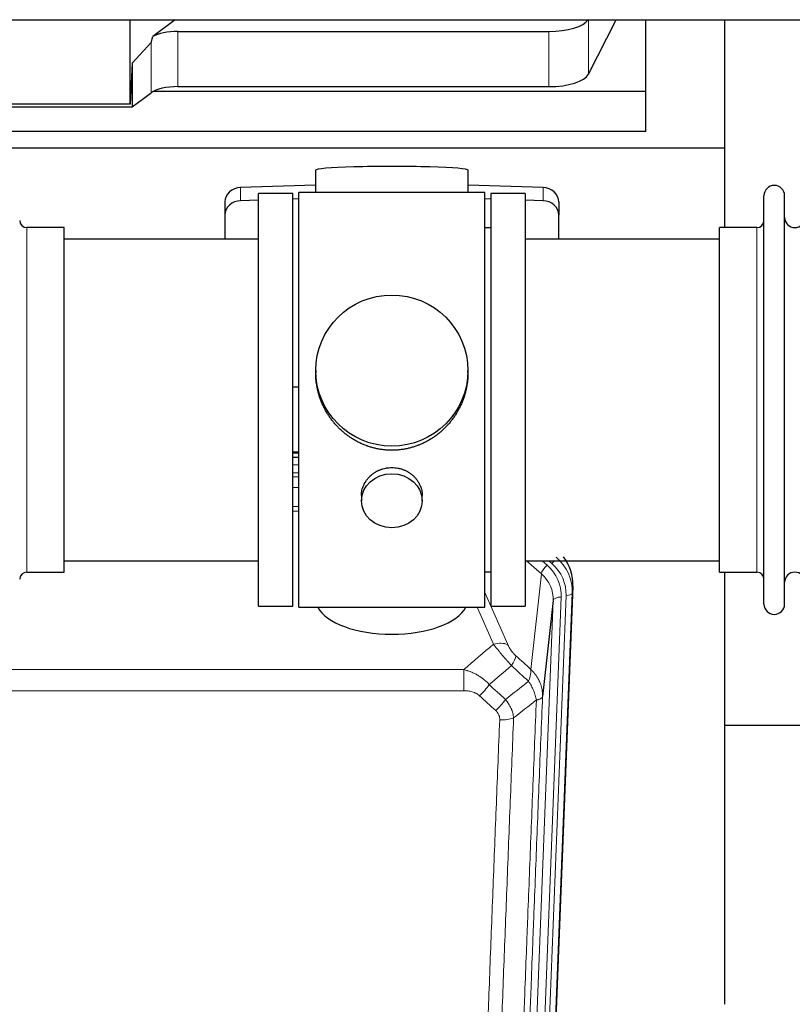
# Model space of a CAD drawing. Header units: inches. Extents: x 0 to 23760, y -13 to 16800.
# Tile 29 of 256: x 4548 to 4930, y 5162 to 5649. Entities that reach past the tile are written whole.
import ezdxf

# ---------------------------------------------------------------- set-up
doc = ezdxf.new("R2010")
doc.units = ezdxf.units.IN
doc.layers.add('1', color=7, linetype='Continuous', true_color=0xffffff)

msp = doc.modelspace()

# ---------------------------------------------------------------- linework, layer by layer
at = {"layer": '1', "color": 2, "linetype": 'Continuous', "lineweight": 25}
for p, q in [((3445.794, 5648.948), (5871.287, 5648.948)), ((4602.63, 5607.192), (4602.63, 5648.948)), ((4624.928, 5648.949), (4613.765, 5640.565)), ((4829.267, 5622.058), (4842.949, 5648.949)), ((4857.661, 5613.518), (4857.661, 5648.949)), ((4896.661, 5585.404), (4896.661, 5648.948)), ((4626.246, 5643.121), (4809.636, 5643.121)), ((4612.928, 5637.659), (4603.611, 5627.513)), ((4603.611, 5627.513), (4602.63, 5607.192)), ((4603.611, 5627.513), (4603.611, 5605.889)), ((4626.246, 5615.867), (4809.636, 5615.867)), ((4603.611, 5605.889), (4612.928, 5612.768)), ((4857.661, 5613.518), (4614.147, 5613.518)), ((4857.661, 5593.715), (4857.661, 5613.518)), ((4511.674, 5605.889), (4603.611, 5605.889)), ((4602.63, 5607.192), (4512.595, 5607.192)), ((4857.661, 5593.715), (4427.661, 5593.715)), ((4896.661, 5585.404), (4408.661, 5585.404)), ((4896.661, 5546.204), (4896.661, 5585.404)), ((4694.337, 5574.548), (4694.337, 5563.485)), ((4769.665, 5563.485), (4769.665, 5574.548)), ((4694.338, 5567.121), (4657.222, 5565.972)), ((4806.78, 5565.972), (4769.664, 5567.121)), ((4683.001, 5563.055), (4666.001, 5563.055)), ((4666.001, 5359.055), (4666.001, 5563.055)), ((4683.001, 5359.055), (4683.001, 5563.055)), ((4686.001, 5358.625), (4686.001, 5563.485)), ((4730.562, 5563.485), (4686.001, 5563.485)), ((4778.001, 5563.485), (4730.562, 5563.485)), ((4778.001, 5358.625), (4778.001, 5563.485)), ((4781.001, 5563.055), (4781.001, 5359.055)), ((4798.001, 5563.055), (4781.001, 5563.055)), ((4798.001, 5563.055), (4798.001, 5359.055)), ((4649.501, 5558.88), (4649.501, 5552.415)), ((4666.001, 5559.779), (4657.222, 5559.507)), ((4686.001, 5560.399), (4683.002, 5560.306)), ((4781, 5560.306), (4778.001, 5560.399)), ((4806.78, 5559.507), (4798.001, 5559.779)), ((4814.501, 5558.88), (4814.501, 5552.415)), ((4916.001, 5550.554), (4916.001, 5561.955)), ((4926.201, 5550.554), (4926.201, 5561.955)), ((4649.501, 5552.415), (4649.501, 5540.554)), ((4814.501, 5540.554), (4814.501, 5552.415)), ((4916.001, 5360.155), (4916.001, 5550.554)), ((4926.201, 5360.155), (4926.201, 5550.554)), ((4570.001, 5546.205), (4551.501, 5546.205)), ((4570.001, 5375.905), (4570.001, 5546.205)), ((4781.001, 5546.055), (4778.001, 5546.055)), ((4894.001, 5536.584), (4894.001, 5546.205)), ((4912.501, 5546.205), (4894.001, 5546.205)), ((4666.001, 5540.555), (4570.001, 5540.555)), ((4894.001, 5540.555), (4798.001, 5540.555)), ((4894.001, 5375.905), (4894.001, 5536.584)), ((4694.361, 5475.543), (4694.361, 5474.406)), ((4769.641, 5474.405), (4769.641, 5475.543)), ((4683.002, 5467.544), (4686.001, 5467.451)), ((4682.999, 5432.669), (4685.998, 5432.669)), ((4685.999, 5435.173), (4683.001, 5435.173)), ((4716.953, 5413.77), (4716.953, 5411.186)), ((4747.049, 5411.186), (4747.049, 5413.759)), ((4570.001, 5381.555), (4666.001, 5381.555)), ((4798.001, 5381.555), (4894.001, 5381.555)), ((4551.501, 5375.905), (4570.001, 5375.905)), ((4778.001, 5376.055), (4781.001, 5376.055)), ((4894.001, 5375.905), (4912.501, 5375.905)), ((4896.661, 5162.337), (4896.661, 5375.9)), ((4821.523, 5369.052), (4808.405, 5035.851)), ((4666.001, 5359.055), (4683.001, 5359.055)), ((4686.001, 5358.625), (4778.001, 5358.625)), ((4781.001, 5359.055), (4798.001, 5359.055)), ((4811.765, 5361.932), (4806.517, 5314.526)), ((4968.671, 5300.18), (4896.662, 5300.18))]:
    msp.add_line(p, q, dxfattribs=at)
at = {"layer": '1', "color": 110, "linetype": 'Continuous', "lineweight": 13}
for p, q in [((4829.267, 5648.948), (4829.267, 5622.058)), ((4626.246, 5643.121), (4626.246, 5615.867)), ((4809.636, 5643.121), (4809.636, 5615.867)), ((4612.928, 5637.659), (4612.928, 5612.768)), ((4657.222, 5565.972), (4657.222, 5559.507)), ((4806.78, 5565.972), (4806.78, 5559.507)), ((4551.501, 5375.905), (4551.501, 5546.205)), ((4912.501, 5536.584), (4912.501, 5546.205)), ((4912.501, 5375.905), (4912.501, 5536.584)), ((4685.999, 5434.783), (4683.001, 5434.783)), ((4682.999, 5429.031), (4685.999, 5429.031)), ((4685.999, 5425.061), (4682.999, 5425.061)), ((4683, 5422.97), (4685.999, 5422.97)), ((4685.999, 5417.676), (4683, 5417.676)), ((4683, 5408.418), (4685.999, 5408.418)), ((4685.999, 5405.974), (4683, 5405.974)), ((4805.927, 5375.077), (4798.625, 5381.555)), ((4808.752, 5379.333), (4806.247, 5381.555)), ((4811.143, 5380.169), (4809.581, 5381.555)), ((4800.702, 5327.878), (4805.927, 5375.077)), ((4821.523, 5369.052), (4821.143, 5365.615)), ((4778.001, 5365.807), (4789.275, 5340.128)), ((4815.757, 5363.559), (4802.69, 5031.665)), ((4805.038, 5031.373), (4818.148, 5364.394)), ((4821.143, 5365.615), (4808.032, 5032.593)), ((4782.214, 5340.278), (4774.159, 5358.625)), ((4798.698, 5030.038), (4811.765, 5361.932)), ((4534.415, 5327.758), (4767.587, 5327.758)), ((4767.587, 5317.326), (4767.587, 5327.758)), ((4767.587, 5317.326), (4534.415, 5317.326))]:
    msp.add_line(p, q, dxfattribs=at)
at = {"layer": '1', "color": 2, "linetype": 'Continuous', "lineweight": 25}
for centre, radius, start, end in [((4921.101, 5561.955), 5.1, 0, 180), ((4551.501, 5549.705), 3.5, 180, 270), ((4912.501, 5549.705), 3.5, 270, 0), ((4931.201, 5551.205), 5, 180, 0), ((4551.501, 5372.405), 3.5, 90, 180), ((4912.501, 5372.405), 3.5, 0, 90), ((4931.201, 5370.905), 5, 0, 180), ((4921.101, 5360.155), 5.1, 180, 0)]:
    msp.add_arc(centre, radius, start, end, dxfattribs=at)
for centre, major_axis, ratio, start_param, end_param in [((4809.636, 5650.775), (-20, 0), 0.3826834, 1.5707963, 2.9006165), ((4626.246, 5983.891), (-13.469, -346.314), 0.0190642, 0.0224463, 0.1321927), ((4626.246, 5637.381), (15, 0), 0.3826834, 1.5707963, 2.5536377), ((4809.636, 5623.521), (-20, 0), 0.3826834, 1.5707963, 2.9492947), ((4626.246, 5610.127), (15, 0), 0.3826834, 1.5707963, 2.6633841), ((4732.001, 5574.548), (37.664, 0), 0.0504434, 0, 3.1415927), ((4657.501, 5558.88), (8, 0), 0.8870108, 1.6057029, 3.1415927), ((4806.501, 5558.88), (8, 0), 0.8870108, 0, 1.5358897), ((4657.501, 5552.415), (8, 0), 0.8870108, 1.6057029, 3.1415927), ((4806.501, 5552.415), (8, 0), 0.8870108, 0, 1.5358897), ((4794.501, 5369.861), (-27.038, -0.124), 0.8859493, 3.102669, 3.7374177), ((4732.001, 5362.596), (37.64, 0), 0.4617486, 3.372107, 6.0525728)]:
    msp.add_ellipse(centre, major_axis=major_axis, ratio=ratio, start_param=start_param, end_param=end_param, dxfattribs=at)
for centre, major_axis, ratio in [((4732.001, 5475.543), (37.64, 0), 0.9914449), ((4732.001, 5411.186), (-15.048, 0), 0.8870108)]:
    msp.add_ellipse(centre, major_axis=major_axis, ratio=ratio, dxfattribs=at)
at = {"layer": '1', "color": 110, "linetype": 'Continuous', "lineweight": 13}
for centre, major_axis, ratio, start_param, end_param in [((4794.129, 5366.498), (27.029, -0.244), 0.8851019, 6.2564288, 7.0755419), ((4808.752, 5377.486), (2.654, 2.992), 0.3265056, 1.2180917, 2.7365282), ((4791.738, 5364.277), (-24.034, -0.11), 0.8859493, 3.102669, 3.9217821), ((4811.143, 5381.554), (1.991, 2.244), 0.3265056, 4.3596844, 4.9945095), ((4794.129, 5365.113), (-24.034, -0.11), 0.8859493, 3.102669, 3.9217821), ((4791.738, 5362.43), (-20.033, -0.591), 0.8872905, 3.0803315, 3.8994446), ((4815.757, 5361.712), (3.997, -0.157), 0.4614673, 1.5889619, 3.1073983), ((4818.148, 5365.78), (2.998, -0.118), 0.4614673, 4.7305545, 6.248991), ((4782.214, 5334.106), (-9.156, -4.02), 0.5833249, 3.617995, 4.4616661), ((4786.301, 5328.508), (-6.719, -7.407), 0.3029797, 1.994528, 2.7400357), ((4775.346, 5319.121), (-6.736, -7.391), 0.3030979, 1.2497453, 1.9956357), ((4783.354, 5311.829), (6.729, 7.397), 0.3051216, 4.388767, 5.1358022), ((4785.326, 5307.235), (-9.992, 0.404), 0.431453, 1.5882535, 2.3480729)]:
    msp.add_ellipse(centre, major_axis=major_axis, ratio=ratio, start_param=start_param, end_param=end_param, dxfattribs=at)
at = {"layer": '1', "color": 2, "linetype": 'Continuous', "lineweight": 25}
for points, knots in [([(4732.001, 5436.171), (4731.373, 5436.171), (4730.124, 5436.204), (4728.267, 5436.349), (4726.427, 5436.588), (4724.604, 5436.92), (4722.798, 5437.346), (4721.604, 5437.692), (4720.714, 5437.974), (4720.417, 5438.073), (4720.048, 5438.2), (4719.974, 5438.226), (4719.827, 5438.278), (4719.606, 5438.357), (4718.801, 5438.653), (4717.505, 5439.176), (4715.823, 5439.955), (4714.186, 5440.814), (4712.593, 5441.753), (4711.043, 5442.77), (4710.039, 5443.502), (4709.421, 5443.976), (4709.298, 5444.072), (4709.053, 5444.264), (4708.688, 5444.555), (4708.329, 5444.852), (4707.62, 5445.453), (4706.696, 5446.275), (4705.374, 5447.569), (4704.116, 5448.923), (4702.922, 5450.338), (4702.168, 5451.321), (4701.619, 5452.075), (4701.349, 5452.455), (4701.084, 5452.842), (4700.909, 5453.101), (4700.823, 5453.231), (4700.393, 5453.884), (4699.733, 5454.941), (4698.825, 5456.564), (4697.997, 5458.223), (4697.249, 5459.918), (4696.582, 5461.649), (4696.191, 5462.827), (4695.919, 5463.721), (4695.789, 5464.17), (4695.645, 5464.698), (4695.586, 5464.925), (4695.547, 5465.077), (4695.527, 5465.153), (4695.355, 5465.837), (4695.08, 5467.054), (4694.76, 5468.884), (4694.531, 5470.718), (4694.393, 5472.556), (4694.361, 5473.804), (4694.361, 5474.439), (4694.361, 5474.459)], [0, 0, 0, 0, 0.0312188, 0.0624376, 0.0936563, 0.1248751, 0.1560939, 0.1873127, 0.1873127, 0.2029221, 0.2029221, 0.2068244, 0.2068244, 0.2107268, 0.2185315, 0.2497502, 0.280969, 0.3121878, 0.3434066, 0.3746254, 0.4058442, 0.4058442, 0.4136489, 0.4136489, 0.4214535, 0.4370629, 0.4370629, 0.4682817, 0.4995005, 0.5307193, 0.5619381, 0.5931568, 0.5931568, 0.6087662, 0.6165709, 0.6165709, 0.6243756, 0.6243756, 0.6555944, 0.6868132, 0.718032, 0.7492507, 0.7804695, 0.8116883, 0.8116883, 0.8272977, 0.8351024, 0.8390047, 0.8390047, 0.8429071, 0.8429071, 0.8741259, 0.9053447, 0.9365634, 0.9677822, 0.999001, 1, 1, 1, 1]), ([(4769.641, 5474.453), (4769.641, 5474.441), (4769.641, 5473.813), (4769.61, 5472.572), (4769.472, 5470.732), (4769.243, 5468.894), (4769.03, 5467.671), (4768.846, 5466.754), (4768.765, 5466.372), (4768.678, 5465.991), (4768.642, 5465.838), (4768.624, 5465.762), (4768.57, 5465.533), (4768.383, 5464.773), (4768.007, 5463.421), (4767.422, 5461.653), (4766.754, 5459.919), (4766.003, 5458.218), (4765.171, 5456.551), (4764.56, 5455.462), (4764.161, 5454.789), (4764.081, 5454.654), (4763.918, 5454.387), (4763.672, 5453.988), (4763.419, 5453.595), (4762.905, 5452.815), (4762.198, 5451.796), (4761.07, 5450.325), (4759.875, 5448.911), (4758.614, 5447.554), (4757.728, 5446.688), (4757.047, 5446.053), (4756.702, 5445.739), (4756.35, 5445.431), (4756.114, 5445.226), (4755.996, 5445.125), (4755.401, 5444.622), (4754.434, 5443.844), (4752.937, 5442.755), (4751.393, 5441.742), (4749.802, 5440.806), (4748.164, 5439.948), (4747.04, 5439.428), (4746.184, 5439.058), (4745.753, 5438.878), (4745.317, 5438.705), (4745.099, 5438.62), (4745.026, 5438.592), (4744.88, 5438.537), (4744.222, 5438.289), (4742.972, 5437.858), (4741.19, 5437.342), (4739.39, 5436.919), (4737.571, 5436.588), (4735.734, 5436.349), (4734.497, 5436.252), (4733.565, 5436.204), (4733.097, 5436.186), (4732.55, 5436.175), (4732.315, 5436.173), (4732.158, 5436.172), (4732.08, 5436.171), (4732.001, 5436.171)], [0, 0, 0, 0, 0.0006246, 0.0318551, 0.0630856, 0.0943161, 0.1255465, 0.1255465, 0.1411618, 0.1450656, 0.1450656, 0.1489694, 0.1489694, 0.156777, 0.1880075, 0.219238, 0.2504685, 0.2816989, 0.3129294, 0.3441599, 0.3441599, 0.3519675, 0.3519675, 0.3597751, 0.3753904, 0.3753904, 0.4066209, 0.4378513, 0.4690818, 0.5003123, 0.5315428, 0.5315428, 0.547158, 0.5549656, 0.5549656, 0.5627733, 0.5627733, 0.5940037, 0.6252342, 0.6564647, 0.6876952, 0.7189257, 0.7501562, 0.7501562, 0.7657714, 0.773579, 0.773579, 0.7774828, 0.7774828, 0.7813866, 0.8126171, 0.8438476, 0.8750781, 0.9063086, 0.937539, 0.9687695, 0.9687695, 0.9843848, 0.9921924, 0.9960962, 0.9960962, 1, 1, 1, 1]), ([(4716.953, 5413.768), (4716.954, 5414.198), (4716.977, 5414.631), (4717.037, 5415.177), (4717.051, 5415.288), (4717.081, 5415.508), (4717.132, 5415.839), (4717.195, 5416.166), (4717.339, 5416.818), (4717.458, 5417.248), (4717.743, 5418.099), (4717.908, 5418.52), (4718.191, 5419.145), (4718.291, 5419.351), (4718.424, 5419.609), (4718.451, 5419.66), (4718.505, 5419.762), (4718.588, 5419.915), (4718.673, 5420.066), (4718.964, 5420.566), (4719.217, 5420.954), (4719.761, 5421.707), (4720.053, 5422.072), (4720.52, 5422.602), (4720.68, 5422.776), (4720.928, 5423.031), (4721.054, 5423.158), (4721.183, 5423.283), (4721.27, 5423.366), (4721.313, 5423.407), (4721.708, 5423.776), (4722.073, 5424.086), (4722.831, 5424.671), (4723.224, 5424.946), (4724.038, 5425.461), (4724.459, 5425.7), (4725.003, 5425.976), (4725.113, 5426.03), (4725.334, 5426.136), (4725.446, 5426.188), (4725.782, 5426.339), (4726.008, 5426.434), (4726.69, 5426.703), (4727.153, 5426.861), (4728.091, 5427.133), (4728.566, 5427.247), (4729.29, 5427.385), (4729.533, 5427.426), (4729.901, 5427.478), (4730.024, 5427.494), (4730.209, 5427.516), (4730.27, 5427.523), (4730.394, 5427.536), (4730.456, 5427.543), (4731.011, 5427.595), (4731.504, 5427.618), (4732.487, 5427.619), (4732.977, 5427.596), (4733.954, 5427.505), (4734.442, 5427.436), (4735.05, 5427.321), (4735.171, 5427.297), (4735.414, 5427.245), (4735.776, 5427.163), (4736.133, 5427.068), (4736.84, 5426.864), (4737.302, 5426.707), (4738.208, 5426.351), (4738.651, 5426.152), (4739.303, 5425.822), (4739.518, 5425.707), (4739.837, 5425.527), (4739.943, 5425.465), (4740.152, 5425.34), (4740.256, 5425.276), (4740.769, 5424.953), (4741.164, 5424.677), (4741.921, 5424.093), (4742.284, 5423.785), (4742.979, 5423.137), (4743.31, 5422.797), (4743.664, 5422.396), (4743.703, 5422.351), (4743.781, 5422.261), (4743.896, 5422.126), (4744.158, 5421.807), (4744.371, 5421.528), (4744.78, 5420.961), (4745.032, 5420.574), (4745.495, 5419.781), (4745.706, 5419.374), (4745.99, 5418.75), (4746.079, 5418.54), (4746.205, 5418.221), (4746.246, 5418.114), (4746.324, 5417.9), (4746.361, 5417.793), (4746.541, 5417.258), (4746.661, 5416.827), (4746.853, 5415.961), (4746.926, 5415.526), (4746.999, 5414.87), (4747.017, 5414.65), (4747.036, 5414.32), (4747.043, 5414.155), (4747.047, 5413.99), (4747.048, 5413.88), (4747.049, 5413.824), (4747.049, 5413.766), (4747.049, 5413.764), (4747.049, 5413.761)], [0, 0, 0, 0, 0.0308202, 0.0308202, 0.0386347, 0.0386347, 0.0464491, 0.062078, 0.062078, 0.0933358, 0.0933358, 0.1245936, 0.1245936, 0.1402226, 0.1402226, 0.1441298, 0.1441298, 0.148037, 0.1558515, 0.1558515, 0.1871093, 0.1871093, 0.2183671, 0.2183671, 0.233996, 0.233996, 0.2418105, 0.2457177, 0.2457177, 0.2496249, 0.2496249, 0.2808827, 0.2808827, 0.3121405, 0.3121405, 0.3433983, 0.3433983, 0.3512128, 0.3512128, 0.3590273, 0.3590273, 0.3746562, 0.3746562, 0.405914, 0.405914, 0.4371718, 0.4371718, 0.4528007, 0.4528007, 0.4606152, 0.4606152, 0.4645224, 0.4645224, 0.4684296, 0.4684296, 0.4996874, 0.4996874, 0.5309452, 0.5309452, 0.5622031, 0.5622031, 0.5700175, 0.5700175, 0.577832, 0.5934609, 0.5934609, 0.6247187, 0.6247187, 0.6559765, 0.6559765, 0.6716054, 0.6716054, 0.6794199, 0.6794199, 0.6872343, 0.6872343, 0.7184921, 0.7184921, 0.7497499, 0.7497499, 0.7810078, 0.7810078, 0.784915, 0.784915, 0.7888222, 0.7966367, 0.8122656, 0.8122656, 0.8435234, 0.8435234, 0.8747812, 0.8747812, 0.8904101, 0.8904101, 0.8982246, 0.8982246, 0.906039, 0.906039, 0.9372968, 0.9372968, 0.9685546, 0.9685546, 0.9841835, 0.9841835, 0.991998, 0.9959052, 0.9959052, 0.9998125, 0.9998125, 1, 1, 1, 1])]:
    msp.add_open_spline(points, degree=3, knots=knots, dxfattribs=at)
at = {"layer": '1', "color": 110, "linetype": 'Continuous', "lineweight": 13}
for points in [[(4767.587, 5327.758), (4772.459, 5331.934), (4777.335, 5336.107), (4782.214, 5340.278)], [(4793.363, 5334.53), (4795.809, 5332.311), (4798.255, 5330.093), (4800.702, 5327.878)], [(4791.109, 5329.698), (4787.459, 5326.569), (4783.81, 5323.439), (4780.163, 5320.307)], [(4799.597, 5321.991), (4796.767, 5324.558), (4793.938, 5327.127), (4791.109, 5329.698)], [(4780.163, 5320.307), (4782.834, 5317.868), (4785.505, 5315.431), (4788.177, 5312.996)], [(4788.177, 5312.996), (4791.985, 5315.99), (4795.792, 5318.988), (4799.597, 5321.991)], [(4783.354, 5307.53), (4780.685, 5309.968), (4778.015, 5312.408), (4775.346, 5314.851)], [(4803.462, 5312.746), (4799.713, 5309.785), (4795.962, 5306.83), (4792.21, 5303.878)]]:
    msp.add_open_spline(points, degree=3, dxfattribs=at)
for points, knots in [([(4782.214, 5340.278), (4782.536, 5339.877), (4782.866, 5339.468), (4783.544, 5338.635), (4783.891, 5338.211), (4784.425, 5337.562), (4784.605, 5337.343), (4784.879, 5337.013), (4784.97, 5336.902), (4785.109, 5336.735), (4785.155, 5336.679), (4785.248, 5336.567), (4785.294, 5336.512), (4785.713, 5336.009), (4786.463, 5335.111), (4787.228, 5334.205), (4787.807, 5333.524), (4788.001, 5333.296), (4788.293, 5332.954), (4788.391, 5332.839), (4788.538, 5332.668), (4788.587, 5332.611), (4788.685, 5332.496), (4788.734, 5332.439), (4789.174, 5331.926), (4789.563, 5331.474), (4790.339, 5330.579), (4790.725, 5330.136), (4791.109, 5329.698)], [0, 0, 0, 0, 0.125, 0.125, 0.25, 0.25, 0.3125, 0.3125, 0.34375, 0.34375, 0.359375, 0.359375, 0.375, 0.375, 0.5, 0.625, 0.625, 0.6875, 0.6875, 0.71875, 0.71875, 0.734375, 0.734375, 0.75, 0.75, 0.875, 0.875, 1, 1, 1, 1]), ([(4793.363, 5334.53), (4793.143, 5334.729), (4792.927, 5334.935), (4792.501, 5335.365), (4792.291, 5335.587), (4792.033, 5335.876), (4791.982, 5335.934), (4791.88, 5336.051), (4791.729, 5336.227), (4791.583, 5336.404), (4791.297, 5336.761), (4791.114, 5337.001), (4790.764, 5337.486), (4790.597, 5337.731), (4790.418, 5338.009), (4790.398, 5338.04), (4790.359, 5338.102), (4790.3, 5338.194), (4790.168, 5338.409), (4790.06, 5338.592), (4789.853, 5338.954), (4789.724, 5339.193), (4789.486, 5339.664), (4789.377, 5339.897), (4789.275, 5340.128)], [0, 0, 0, 0, 0.125, 0.125, 0.25, 0.25, 0.28125, 0.28125, 0.3125, 0.375, 0.375, 0.5, 0.5, 0.625, 0.625, 0.640625, 0.640625, 0.65625, 0.6875, 0.75, 0.75, 0.875, 0.875, 1, 1, 1, 1]), ([(4767.587, 5327.758), (4768.185, 5327.606), (4768.853, 5327.412), (4769.516, 5327.192), (4769.664, 5327.142), (4769.737, 5327.117), (4769.958, 5327.041), (4770.104, 5326.989), (4770.542, 5326.828), (4770.831, 5326.717), (4771.693, 5326.367), (4772.259, 5326.115), (4773.371, 5325.57), (4773.918, 5325.277), (4774.724, 5324.807), (4775.124, 5324.564), (4775.517, 5324.309), (4775.713, 5324.18), (4775.779, 5324.136), (4775.908, 5324.048), (4775.973, 5324.004), (4776.552, 5323.605), (4777.048, 5323.233), (4778.003, 5322.456), (4778.462, 5322.05), (4779.342, 5321.205), (4779.763, 5320.765), (4780.163, 5320.307)], [0, 0, 0, 0, 0.125, 0.140625, 0.140625, 0.15625, 0.15625, 0.1875, 0.1875, 0.25, 0.25, 0.375, 0.375, 0.5, 0.5, 0.5625, 0.59375, 0.59375, 0.609375, 0.609375, 0.625, 0.625, 0.75, 0.75, 0.875, 0.875, 1, 1, 1, 1]), ([(4800.702, 5327.878), (4800.749, 5327.505), (4800.758, 5327.094), (4800.717, 5326.429), (4800.694, 5326.199), (4800.632, 5325.725), (4800.592, 5325.481), (4800.495, 5324.98), (4800.439, 5324.723), (4800.31, 5324.199), (4800.237, 5323.932), (4800.078, 5323.39), (4799.991, 5323.114), (4799.804, 5322.557), (4799.703, 5322.275), (4799.597, 5321.991)], [0, 0, 0, 0, 0.25, 0.25, 0.375, 0.375, 0.5, 0.5, 0.625, 0.625, 0.75, 0.75, 0.875, 0.875, 1, 1, 1, 1]), ([(4800.702, 5327.878), (4800.719, 5327.861), (4800.754, 5327.827), (4800.805, 5327.777), (4800.856, 5327.726), (4800.907, 5327.675), (4800.958, 5327.624), (4801.009, 5327.573), (4801.06, 5327.522), (4801.11, 5327.47), (4801.16, 5327.419), (4801.21, 5327.367), (4801.26, 5327.315), (4801.31, 5327.262), (4801.36, 5327.21), (4801.409, 5327.158), (4801.459, 5327.105), (4801.508, 5327.052), (4801.557, 5326.999), (4801.605, 5326.946), (4801.654, 5326.892), (4801.702, 5326.839), (4801.751, 5326.785), (4801.799, 5326.731), (4801.847, 5326.677), (4801.895, 5326.623), (4801.942, 5326.568), (4801.989, 5326.514), (4802.037, 5326.459), (4802.084, 5326.404), (4802.131, 5326.349), (4802.177, 5326.293), (4802.224, 5326.238), (4802.27, 5326.182), (4802.316, 5326.127), (4802.362, 5326.071), (4802.408, 5326.015), (4802.453, 5325.958), (4802.499, 5325.902), (4802.544, 5325.846), (4802.589, 5325.789), (4802.633, 5325.732), (4802.678, 5325.675), (4802.722, 5325.618), (4802.767, 5325.56), (4802.811, 5325.503), (4802.854, 5325.445), (4802.898, 5325.387), (4802.941, 5325.329), (4802.984, 5325.271), (4803.027, 5325.213), (4803.07, 5325.154), (4803.113, 5325.096), (4803.155, 5325.037), (4803.197, 5324.978), (4803.239, 5324.919), (4803.281, 5324.86), (4803.322, 5324.8), (4803.363, 5324.741), (4803.405, 5324.681), (4803.445, 5324.621), (4803.486, 5324.561), (4803.526, 5324.501), (4803.567, 5324.441), (4803.607, 5324.38), (4803.646, 5324.319), (4803.686, 5324.259), (4803.725, 5324.198), (4803.764, 5324.137), (4803.803, 5324.076), (4803.842, 5324.014), (4803.88, 5323.953), (4803.918, 5323.891), (4803.956, 5323.829), (4803.994, 5323.767), (4804.031, 5323.705), (4804.069, 5323.643), (4804.106, 5323.581), (4804.142, 5323.518), (4804.179, 5323.456), (4804.215, 5323.393), (4804.251, 5323.33), (4804.287, 5323.267), (4804.323, 5323.204), (4804.358, 5323.141), (4804.393, 5323.077), (4804.428, 5323.014), (4804.462, 5322.95), (4804.497, 5322.886), (4804.531, 5322.822), (4804.565, 5322.758), (4804.598, 5322.694), (4804.631, 5322.629), (4804.665, 5322.565), (4804.697, 5322.5), (4804.73, 5322.436), (4804.762, 5322.371), (4804.794, 5322.306), (4804.826, 5322.241), (4804.858, 5322.175), (4804.889, 5322.11), (4804.92, 5322.044), (4804.951, 5321.979), (4804.981, 5321.913), (4805.011, 5321.847), (4805.041, 5321.781), (4805.071, 5321.715), (4805.1, 5321.649), (4805.298, 5321.198), (4805.633, 5320.348), (4806.021, 5319.08), (4806.307, 5317.781), (4806.484, 5316.459), (4806.528, 5315.532), (4806.527, 5315.008), (4806.526, 5314.887), (4806.524, 5314.767), (4806.521, 5314.647), (4806.518, 5314.566), (4806.517, 5314.526)], [0, 0, 0, 0, 0.0045083, 0.0090195, 0.0135338, 0.0180512, 0.0225715, 0.0270949, 0.0316214, 0.0361509, 0.0406834, 0.0452189, 0.0497575, 0.0542992, 0.0588439, 0.0633916, 0.0679424, 0.0724963, 0.0770532, 0.0816132, 0.0861762, 0.0907423, 0.0953114, 0.0998837, 0.104459, 0.1090373, 0.1136188, 0.1182033, 0.1227909, 0.1273815, 0.1319753, 0.1365721, 0.141172, 0.145775, 0.1503811, 0.1549903, 0.1596025, 0.1642179, 0.1688364, 0.1734579, 0.1780826, 0.1827103, 0.1873412, 0.1919752, 0.1966123, 0.2012524, 0.2058957, 0.2105422, 0.2151917, 0.2198443, 0.2245001, 0.229159, 0.233821, 0.2384861, 0.2431544, 0.2478258, 0.2525003, 0.2571779, 0.2618587, 0.2665427, 0.2712297, 0.2759199, 0.2806133, 0.2853097, 0.2900094, 0.2947122, 0.2994181, 0.3041272, 0.3088394, 0.3135548, 0.3182733, 0.322995, 0.3277199, 0.3324479, 0.3371791, 0.3419135, 0.346651, 0.3513917, 0.3561355, 0.3608826, 0.3656328, 0.3703861, 0.3751427, 0.3799024, 0.3846654, 0.3894315, 0.3942008, 0.3989732, 0.4037489, 0.4085278, 0.4133098, 0.4180951, 0.4228835, 0.4276751, 0.43247, 0.437268, 0.4420692, 0.4468737, 0.4516813, 0.4564922, 0.4613063, 0.4661235, 0.470944, 0.4757677, 0.4805947, 0.4854248, 0.4902582, 0.4950947, 0.4999345, 0.5888915, 0.6791125, 0.7706071, 0.8633844, 0.9574535, 0.965938, 0.9744348, 0.9829441, 0.9914659, 1, 1, 1, 1]), ([(4799.597, 5321.991), (4800.1, 5321.243), (4800.562, 5320.477), (4801.188, 5319.314), (4801.386, 5318.925), (4801.758, 5318.144), (4801.932, 5317.753), (4802.42, 5316.579), (4802.698, 5315.797), (4803.154, 5314.253), (4803.333, 5313.49), (4803.462, 5312.746)], [0, 0, 0, 0, 0.25, 0.25, 0.375, 0.375, 0.5, 0.5, 0.75, 0.75, 1, 1, 1, 1]), ([(4767.587, 5317.326), (4767.941, 5317.326), (4768.294, 5317.316), (4768.735, 5317.289), (4768.823, 5317.283), (4769, 5317.27), (4769.088, 5317.262), (4769.351, 5317.237), (4769.526, 5317.218), (4770.048, 5317.151), (4770.393, 5317.094), (4771.075, 5316.955), (4771.413, 5316.872), (4772.081, 5316.678), (4772.41, 5316.567), (4772.776, 5316.422), (4772.817, 5316.406), (4772.897, 5316.372), (4773.018, 5316.322), (4773.296, 5316.2), (4773.527, 5316.086), (4773.982, 5315.848), (4774.273, 5315.673), (4774.83, 5315.29), (4775.095, 5315.08), (4775.346, 5314.851)], [0, 0, 0, 0, 0.125, 0.125, 0.15625, 0.15625, 0.1875, 0.1875, 0.25, 0.25, 0.375, 0.375, 0.5, 0.5, 0.625, 0.625, 0.640625, 0.640625, 0.65625, 0.6875, 0.75, 0.75, 0.875, 0.875, 1, 1, 1, 1]), ([(4806.517, 5314.526), (4805.947, 5300.526), (4804.823, 5272.659), (4803.728, 5245.055), (4802.919, 5224.451), (4802.517, 5214.174), (4802.054, 5202.227), (4801.856, 5197.116), (4801.724, 5193.711), (4801.659, 5192.01), (4801.331, 5183.508), (4800.941, 5173.332), (4800.49, 5161.506), (4800.299, 5156.448), (4800.171, 5153.078), (4800.107, 5151.394), (4799.535, 5136.25), (4798.533, 5109.482), (4797.079, 5069.788), (4795.672, 5030.554), (4794.767, 5004.705), (4794.322, 4991.858)], [0, 0, 0, 0, 0.125, 0.25, 0.25, 0.3125, 0.34375, 0.359375, 0.359375, 0.375, 0.375, 0.4375, 0.46875, 0.484375, 0.484375, 0.5, 0.5, 0.625, 0.75, 0.875, 1, 1, 1, 1]), ([(4803.462, 5312.746), (4803.688, 5312.782), (4803.904, 5312.824), (4804.315, 5312.92), (4804.509, 5312.973), (4804.873, 5313.089), (4805.043, 5313.153), (4805.357, 5313.288), (4805.501, 5313.361), (4805.763, 5313.514), (4805.88, 5313.595), (4806.086, 5313.764), (4806.174, 5313.853), (4806.397, 5314.127), (4806.487, 5314.322), (4806.517, 5314.526)], [0, 0, 0, 0, 0.125, 0.125, 0.25, 0.25, 0.375, 0.375, 0.5, 0.5, 0.625, 0.625, 0.75, 0.75, 1, 1, 1, 1]), ([(4788.177, 5312.996), (4788.467, 5312.652), (4788.744, 5312.301), (4789.073, 5311.853), (4789.138, 5311.763), (4789.266, 5311.582), (4789.329, 5311.491), (4789.516, 5311.218), (4789.636, 5311.035), (4789.986, 5310.481), (4790.421, 5309.735), (4790.793, 5308.972), (4791.049, 5308.393), (4791.13, 5308.199), (4791.247, 5307.906), (4791.284, 5307.808), (4791.358, 5307.612), (4791.393, 5307.514), (4791.566, 5307.023), (4791.686, 5306.631), (4791.894, 5305.845), (4792.067, 5305.059), (4792.173, 5304.272), (4792.21, 5303.878)], [0, 0, 0, 0, 0.125, 0.125, 0.15625, 0.15625, 0.1875, 0.1875, 0.25, 0.25, 0.375, 0.5, 0.5, 0.5625, 0.5625, 0.59375, 0.59375, 0.625, 0.625, 0.75, 0.75, 0.875, 1, 1, 1, 1]), ([(4791.232, 4988.849), (4791.288, 4990.461), (4791.344, 4992.075), (4791.456, 4995.304), (4791.625, 5000.151), (4792.02, 5011.486), (4792.364, 5021.246), (4793.057, 5040.822), (4793.997, 5067.078), (4795.456, 5106.923), (4796.46, 5133.794), (4797.034, 5148.995), (4797.098, 5150.685), (4797.226, 5154.068), (4797.418, 5159.145), (4797.87, 5171.016), (4798.261, 5181.231), (4798.59, 5189.765), (4798.656, 5191.473), (4798.788, 5194.891), (4798.986, 5200.021), (4799.451, 5212.013), (4799.854, 5222.329), (4800.665, 5243.011), (4801.763, 5270.719), (4802.89, 5298.693), (4803.462, 5312.746)], [0, 0, 0, 0, 0.015625, 0.015625, 0.03125, 0.0625, 0.125, 0.125, 0.25, 0.375, 0.5, 0.5, 0.515625, 0.515625, 0.53125, 0.5625, 0.625, 0.625, 0.640625, 0.640625, 0.65625, 0.6875, 0.75, 0.75, 0.875, 1, 1, 1, 1]), ([(4783.354, 5307.53), (4783.521, 5307.377), (4783.679, 5307.219), (4783.865, 5307.011), (4783.902, 5306.969), (4783.974, 5306.885), (4784.009, 5306.842), (4784.114, 5306.713), (4784.181, 5306.625), (4784.373, 5306.359), (4784.608, 5305.994), (4784.798, 5305.609), (4784.924, 5305.312), (4784.963, 5305.212), (4785.018, 5305.06), (4785.035, 5305.009), (4785.069, 5304.907), (4785.085, 5304.855), (4785.16, 5304.598), (4785.208, 5304.391), (4785.281, 5303.974), (4785.306, 5303.765), (4785.333, 5303.343), (4785.335, 5303.131), (4785.326, 5302.918)], [0, 0, 0, 0, 0.125, 0.125, 0.15625, 0.15625, 0.1875, 0.1875, 0.25, 0.25, 0.375, 0.5, 0.5, 0.5625, 0.5625, 0.59375, 0.59375, 0.625, 0.625, 0.75, 0.75, 0.875, 0.875, 1, 1, 1, 1]), ([(4773.368, 4983.915), (4773.806, 4996.628), (4774.696, 5022.206), (4775.617, 5048.086), (4776.319, 5067.609), (4776.555, 5074.135), (4777.031, 5087.226), (4777.27, 5093.79), (4777.996, 5113.539), (4778.487, 5126.777), (4779.111, 5143.412), (4779.236, 5146.743), (4779.487, 5153.414), (4779.865, 5163.432), (4780.248, 5173.486), (4781.018, 5193.645), (4782.061, 5220.653), (4783.668, 5261.557), (4784.769, 5289.087), (4785.326, 5302.918)], [0, 0, 0, 0, 0.125, 0.25, 0.25, 0.3125, 0.3125, 0.375, 0.375, 0.5, 0.5, 0.53125, 0.53125, 0.5625, 0.625, 0.625, 0.75, 0.875, 1, 1, 1, 1]), ([(4792.21, 5303.878), (4791.652, 5290.065), (4790.55, 5262.57), (4788.94, 5221.718), (4787.896, 5194.744), (4787.124, 5174.611), (4786.741, 5164.569), (4786.363, 5154.564), (4786.111, 5147.902), (4785.986, 5144.575), (4785.361, 5127.961), (4784.869, 5114.741), (4784.143, 5095.017), (4783.903, 5088.461), (4783.427, 5075.387), (4783.19, 5068.868), (4782.487, 5049.37), (4781.565, 5023.523), (4780.674, 4997.978), (4780.236, 4985.281)], [0, 0, 0, 0, 0.125, 0.25, 0.375, 0.375, 0.4375, 0.46875, 0.46875, 0.5, 0.5, 0.625, 0.625, 0.6875, 0.6875, 0.75, 0.75, 0.875, 1, 1, 1, 1])]:
    msp.add_open_spline(points, degree=3, knots=knots, dxfattribs=at)

doc.saveas('drawing.dxf')
